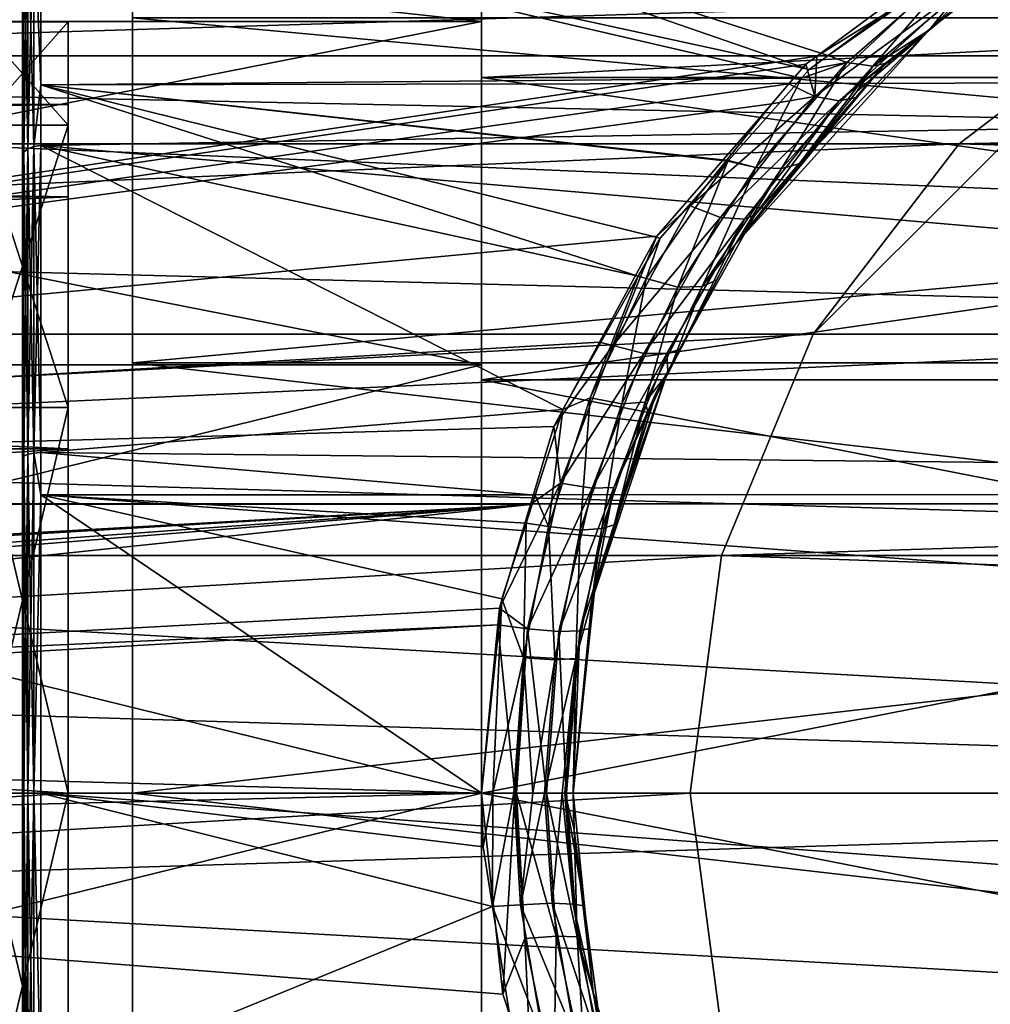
# Model space of a CAD drawing. Extents: x 0 to 200, y 18 to 95.
# Tile 177 of 256: x 91 to 102, y 45 to 56. Entities that reach past the tile are written whole.
import ezdxf

# ---------------------------------------------------------------- set-up
doc = ezdxf.new("R2010")
doc.units = 0

msp = doc.modelspace()

# ---------------------------------------------------------------- linework, layer by layer
for points in [[(90.999992, 58.449482, 49.6464), (90.999992, 59.027016, 46), (90.999992, 50.873417, 34.777534)], [(90.999992, 59.027016, 46), (90.999992, 54.162884, 36.453598), (90.999992, 50.873417, 34.777534)], [(90.999992, 59.027016, 46), (90.999992, 56.773418, 39.064133), (90.999992, 54.162884, 36.453598)], [(66.999992, 58.968403, 263.375061), (100.857979, 56.147953, 260.252533), (66.999992, 55.257084, 259.53186)], [(122.799995, 57.297775, 280.72522), (66.999992, 58.968403, 278.624939), (66.999992, 55.257084, 282.468109)], [(90.999992, 56.773418, 52.935867), (90.999992, 58.449482, 49.6464), (90.999992, 50.873417, 34.777534)], [(91.199997, 56.935223, 38.946575), (135, 58.124733, 40.976082), (135, 55.020393, 36.87513)], [(91.199997, 58.001339, 50.961044), (91.199997, 56.935223, 53.053425), (99.568565, 55.109005, 55.048435)], [(99.777458, 55.262989, 54.888645), (91.199997, 58.001339, 50.961044), (99.568565, 55.109005, 55.048435)], [(101.202347, 56.313305, 53.798698), (91.199997, 58.001339, 50.961044), (99.777458, 55.262989, 54.888645)], [(95.999992, 55.631706, 264.297485), (76.999992, 57.707493, 268.60791), (76.999992, 55.631706, 264.297485)], [(95.999992, 57.707493, 268.60791), (76.999992, 57.707493, 268.60791), (95.999992, 55.631706, 264.297485)], [(95.999992, 57.707493, 273.39212), (95.999992, 55.631706, 277.702515), (76.999992, 55.631706, 277.702515)], [(76.999992, 57.707493, 273.39212), (95.999992, 57.707493, 273.39212), (76.999992, 55.631706, 277.702515)], [(92.199997, 57.756237, 43.596775), (92.199997, 55.670795, 52.733688), (92.199997, 51.91296, 55.730465)], [(92.199997, 55.670795, 39.266312), (92.199997, 57.756237, 43.596775), (92.199997, 51.91296, 55.730465)], [(95.999992, 56.227016, 271), (95.999992, 57.707493, 268.60791), (95.999992, 55.021244, 266.5)], [(95.999992, 57.707493, 268.60791), (95.999992, 55.631706, 264.297485), (95.999992, 55.021244, 266.5)], [(95.999992, 57.707493, 273.39212), (95.999992, 56.227016, 271), (95.999992, 55.631706, 277.702515)], [(122.799995, 55.257084, 282.468109), (122.799995, 57.297775, 280.72522), (66.999992, 55.257084, 282.468109)], [(91.058571, 54.24601, 55.660812), (91.058571, 56.887829, 53.01899), (91.015221, 54.20787, 55.608318)], [(91.058571, 56.887829, 53.01899), (91.015221, 56.835335, 52.980854), (91.015221, 54.20787, 55.608318)], [(91.015221, 56.835335, 39.019146), (91.058571, 56.887829, 38.98101), (91.058571, 54.24601, 36.339188)], [(91.123451, 54.271488, 55.695889), (91.123451, 56.922901, 53.044476), (91.058571, 54.24601, 55.660812)], [(91.123451, 56.922901, 53.044476), (91.058571, 56.887829, 53.01899), (91.058571, 54.24601, 55.660812)], [(91.058571, 56.887829, 38.98101), (91.123451, 56.922901, 38.955524), (91.123451, 54.271488, 36.304111)], [(91.058571, 56.887829, 38.98101), (91.123451, 54.271488, 36.304111), (91.058571, 54.24601, 36.339188)], [(91.123451, 56.922901, 38.955524), (91.199997, 56.935223, 38.946575), (91.199997, 54.942081, 36.953438)], [(91.199997, 56.935223, 53.053425), (91.123451, 56.922901, 53.044476), (91.199997, 54.942081, 55.046562)], [(91.123451, 56.922901, 38.955524), (91.199997, 54.942081, 36.953438), (91.123451, 54.271488, 36.304111)], [(91.199997, 54.942081, 55.046562), (91.123451, 56.922901, 53.044476), (91.123451, 54.271488, 55.695889)], [(91.199997, 56.935223, 38.946575), (135, 55.020393, 36.87513), (91.199997, 54.942081, 36.953438)], [(99.484756, 55.014217, 55.11644), (91.199997, 56.935223, 53.053425), (91.199997, 54.942081, 55.046562)], [(99.568565, 55.109005, 55.048435), (91.199997, 56.935223, 53.053425), (99.484756, 55.014217, 55.11644)], [(91.015221, 54.20787, 55.608318), (91.015221, 56.835335, 52.980854), (90.999992, 54.162884, 55.546402)], [(91.015221, 56.835335, 52.980854), (90.999992, 56.773418, 52.935867), (90.999992, 54.162884, 55.546402)], [(90.999992, 56.773418, 39.064133), (91.015221, 56.835335, 39.019146), (91.015221, 54.20787, 36.391682)], [(90.999992, 54.162884, 55.546402), (90.999992, 56.773418, 52.935867), (90.999992, 50.873417, 34.777534)], [(90.999992, 56.773418, 39.064133), (91.015221, 54.20787, 36.391682), (90.999992, 54.162884, 36.453598)], [(91.015221, 56.835335, 39.019146), (91.058571, 54.24601, 36.339188), (91.015221, 54.20787, 36.391682)], [(101.263504, 56.299084, 53.864361), (101.202347, 56.313305, 53.798698), (99.777458, 55.262989, 54.888645)], [(100.886292, 55.552776, 259.095886), (101.81591, 56.324127, 54.396816), (100.893021, 55.547421, 55.239487)], [(101.455452, 55.990643, 259.485291), (101.81591, 56.324127, 54.396816), (100.886292, 55.552776, 259.095886)], [(101.81591, 56.324127, 54.396816), (101.547279, 56.222252, 54.150524), (100.893021, 55.547421, 55.239487)], [(118.999992, 55.021244, 266.5), (95.999992, 56.227016, 271), (95.999992, 55.021244, 266.5)], [(118.999992, 56.227016, 271), (95.999992, 56.227016, 271), (118.999992, 55.021244, 266.5)], [(95.999992, 55.631706, 277.702515), (95.999992, 56.227016, 271), (95.999992, 55.021244, 275.5)], [(118.999992, 56.227016, 271), (118.999992, 55.021244, 275.5), (95.999992, 55.021244, 275.5)], [(95.999992, 56.227016, 271), (118.999992, 56.227016, 271), (95.999992, 55.021244, 275.5)], [(101.263504, 56.299084, 53.864361), (99.777458, 55.262989, 54.888645), (99.97879, 55.184982, 55.033451)], [(101.263504, 56.299084, 53.864361), (99.97879, 55.184982, 55.033451), (100.264709, 55.146183, 55.325119)], [(101.547279, 56.222252, 54.150524), (101.263504, 56.299084, 53.864361), (100.264709, 55.146183, 55.325119)], [(100.893021, 55.547421, 55.239487), (101.547279, 56.222252, 54.150524), (100.264709, 55.146183, 55.325119)], [(66.999992, 55.257084, 259.53186), (100.857979, 56.147953, 260.252533), (99.651787, 55.252529, 259.53772)], [(100.857979, 56.147953, 260.252533), (100.988579, 56.085339, 260.118591), (99.651787, 55.252529, 259.53772)], [(99.651787, 55.252529, 259.53772), (100.988579, 56.085339, 260.118591), (99.630798, 54.815144, 259.141815)], [(100.988579, 56.085339, 260.118591), (101.24588, 55.997406, 259.81134), (99.630798, 54.815144, 259.141815)], [(99.630798, 54.815144, 259.141815), (101.24588, 55.997406, 259.81134), (99.895638, 54.767258, 258.832184)], [(101.24588, 55.997406, 259.81134), (100.886292, 55.552776, 259.095886), (99.895638, 54.767258, 258.832184)], [(101.24588, 55.997406, 259.81134), (101.455452, 55.990643, 259.485291), (100.886292, 55.552776, 259.095886)], [(115.346222, 54.298084, 279.984253), (39.5, 55.887272, 277.913177), (37.428932, 54.298084, 279.984253)], [(113.275154, 55.887272, 277.913177), (39.5, 55.887272, 277.913177), (115.346222, 54.298084, 279.984253)], [(49.499989, 55.887272, 267.913177), (103.275146, 55.887272, 267.913177), (51.571064, 54.298084, 265.842102)], [(103.275146, 55.887272, 267.913177), (101.204079, 54.298084, 265.842102), (51.571064, 54.298084, 265.842102)], [(103.275146, 55.887272, 41), (101.204079, 54.298084, 38.928932), (99.614899, 52.227016, 264.25293)], [(101.204079, 54.298084, 265.842102), (103.275146, 55.887272, 41), (99.614899, 52.227016, 264.25293)], [(101.204079, 54.298084, 38.928932), (174.799988, 55.887272, 41), (174.799988, 52.227016, 37.339745)], [(103.275146, 55.887272, 41), (174.799988, 55.887272, 41), (101.204079, 54.298084, 38.928932)], [(103.275146, 55.887272, 267.913177), (103.275146, 55.887272, 41), (101.204079, 54.298084, 265.842102)], [(133, 51.91296, 36.269535), (92.199997, 55.670795, 39.266312), (92.199997, 51.91296, 36.269535)], [(92.199997, 55.670795, 39.266312), (92.199997, 51.91296, 55.730465), (92.199997, 51.91296, 36.269535)], [(133, 55.670795, 39.266312), (92.199997, 55.670795, 39.266312), (133, 51.91296, 36.269535)], [(133, 55.670795, 52.733688), (133, 51.91296, 55.730465), (92.199997, 51.91296, 55.730465)], [(92.199997, 55.670795, 52.733688), (133, 55.670795, 52.733688), (92.199997, 51.91296, 55.730465)], [(95.999992, 51.891266, 261.314575), (76.999992, 55.631706, 264.297485), (76.999992, 51.891266, 261.314575)], [(95.999992, 55.631706, 264.297485), (76.999992, 55.631706, 264.297485), (95.999992, 51.891266, 261.314575)], [(95.999992, 55.631706, 277.702515), (95.999992, 51.891266, 280.685425), (76.999992, 51.891266, 280.685425)], [(76.999992, 55.631706, 277.702515), (95.999992, 55.631706, 277.702515), (76.999992, 51.891266, 280.685425)], [(90.5, 55.627014, 271), (91.499992, 54.501629, 266.799988), (90.5, 54.501629, 266.799988)], [(90.5, 55.627014, 271), (91.499992, 55.627014, 271), (91.499992, 54.501629, 266.799988)], [(91.499992, 55.627014, 271), (90.5, 55.627014, 271), (90.5, 54.501629, 275.200012)], [(91.499992, 54.501629, 275.200012), (91.499992, 55.627014, 271), (90.5, 54.501629, 275.200012)], [(91.499992, 54.727013, 271), (91.499992, 55.627014, 271), (91.499992, 53.722206, 274.75)], [(91.499992, 55.627014, 271), (91.499992, 54.501629, 275.200012), (91.499992, 53.722206, 274.75)], [(91.499992, 55.627014, 271), (91.499992, 54.727013, 271), (91.499992, 54.501629, 266.799988)], [(95.999992, 55.021244, 266.5), (95.999992, 55.631706, 264.297485), (95.999992, 51.727016, 263.20578)], [(95.999992, 55.631706, 264.297485), (95.999992, 51.891266, 261.314575), (95.999992, 51.727016, 263.20578)], [(95.999992, 55.631706, 277.702515), (95.999992, 55.021244, 275.5), (95.999992, 51.891266, 280.685425)], [(100.886292, 55.552776, 259.095886), (99.462311, 54.08099, 56.576382), (98.767372, 53.206871, 57.244579)], [(100.396111, 55.175671, 258.760468), (100.886292, 55.552776, 259.095886), (98.767372, 53.206871, 57.244579)], [(100.886292, 55.552776, 259.095886), (100.092552, 54.873741, 55.970379), (99.462311, 54.08099, 56.576382)], [(100.886292, 55.552776, 259.095886), (100.396111, 55.175671, 258.760468), (99.895638, 54.767258, 258.832184)], [(100.886292, 55.552776, 259.095886), (100.471893, 55.192993, 55.624012), (100.092552, 54.873741, 55.970379)], [(100.471893, 55.192993, 55.624012), (100.893021, 55.547421, 55.239487), (100.264709, 55.146183, 55.325119)], [(100.886292, 55.552776, 259.095886), (100.893021, 55.547421, 55.239487), (100.471893, 55.192993, 55.624012)], [(66.999992, 55.257084, 259.53186), (99.651787, 55.252529, 259.53772), (66.999992, 50.376331, 257.358826)], [(122.799995, 52.921329, 283.789642), (66.999992, 55.257084, 282.468109), (66.999992, 50.376331, 284.641174)], [(122.799995, 55.257084, 282.468109), (66.999992, 55.257084, 282.468109), (122.799995, 52.921329, 283.789642)], [(99.651787, 55.252529, 259.53772), (99.535149, 55.165939, 259.468567), (66.999992, 50.376331, 257.358826)], [(99.535149, 55.165939, 259.468567), (99.651787, 55.252529, 259.53772), (99.630798, 54.815144, 259.141815)], [(99.97879, 55.184982, 55.033451), (99.777458, 55.262989, 54.888645), (99.568565, 55.109005, 55.048435)], [(99.535149, 55.165939, 259.468567), (99.349709, 54.9519, 259.344482), (66.999992, 50.376331, 257.358826)], [(100.078629, 54.805279, 258.514893), (100.396111, 55.175671, 258.760468), (98.767372, 53.206871, 57.244579)], [(99.97879, 55.184982, 55.033451), (98.988487, 54.041653, 55.982178), (99.267517, 54.030384, 56.282738)], [(99.97879, 55.184982, 55.033451), (99.484756, 55.014217, 55.11644), (98.988487, 54.041653, 55.982178)], [(100.264709, 55.146183, 55.325119), (99.97879, 55.184982, 55.033451), (99.267517, 54.030384, 56.282738)], [(99.462311, 54.08099, 56.576382), (100.264709, 55.146183, 55.325119), (99.267517, 54.030384, 56.282738)], [(99.349709, 54.9519, 259.344482), (99.535149, 55.165939, 259.468567), (99.630798, 54.815144, 259.141815)], [(100.092552, 54.873741, 55.970379), (100.264709, 55.146183, 55.325119), (99.462311, 54.08099, 56.576382)], [(99.97879, 55.184982, 55.033451), (99.568565, 55.109005, 55.048435), (99.484756, 55.014217, 55.11644)], [(100.396111, 55.175671, 258.760468), (100.078629, 54.805279, 258.514893), (99.895638, 54.767258, 258.832184)], [(100.471893, 55.192993, 55.624012), (100.264709, 55.146183, 55.325119), (100.092552, 54.873741, 55.970379)], [(99.349709, 54.9519, 259.344482), (99.161667, 54.734867, 259.218597), (66.999992, 50.376331, 257.358826)], [(91.199997, 54.942081, 36.953438), (91.199997, 54.280437, 36.291798), (91.123451, 54.271488, 36.304111)], [(91.199997, 54.280437, 55.708206), (91.199997, 54.942081, 55.046562), (91.123451, 54.271488, 55.695889)], [(91.199997, 54.280437, 36.291798), (135, 55.020393, 36.87513), (135, 50.484303, 34.450539)], [(91.199997, 54.942081, 36.953438), (135, 55.020393, 36.87513), (91.199997, 54.280437, 36.291798)], [(99.484756, 55.014217, 55.11644), (91.199997, 54.942081, 55.046562), (98.692574, 54.118286, 55.759186)], [(91.199997, 54.942081, 55.046562), (91.199997, 54.280437, 55.708206), (97.708595, 52.855755, 56.563026)], [(97.94503, 53.272823, 56.365723), (91.199997, 54.942081, 55.046562), (97.708595, 52.855755, 56.563026)], [(98.684258, 54.108875, 55.765934), (91.199997, 54.942081, 55.046562), (97.94503, 53.272823, 56.365723)], [(98.692574, 54.118286, 55.759186), (91.199997, 54.942081, 55.046562), (98.684258, 54.108875, 55.765934)], [(118.999992, 51.727016, 263.20578), (95.999992, 55.021244, 266.5), (95.999992, 51.727016, 263.20578)], [(118.999992, 55.021244, 266.5), (95.999992, 55.021244, 266.5), (118.999992, 51.727016, 263.20578)], [(95.999992, 51.891266, 280.685425), (95.999992, 55.021244, 275.5), (95.999992, 51.727016, 278.79422)], [(118.999992, 55.021244, 275.5), (118.999992, 51.727016, 278.79422), (95.999992, 51.727016, 278.79422)], [(95.999992, 55.021244, 275.5), (118.999992, 55.021244, 275.5), (95.999992, 51.727016, 278.79422)], [(99.484756, 55.014217, 55.11644), (98.692574, 54.118286, 55.759186), (98.988487, 54.041653, 55.982178)], [(99.349709, 54.9519, 259.344482), (99.630798, 54.815144, 259.141815), (99.161667, 54.734867, 259.218597)], [(98.272369, 53.6231, 258.540253), (99.630798, 54.815144, 259.141815), (98.603699, 53.4972, 258.333649)], [(99.161667, 54.734867, 259.218597), (99.630798, 54.815144, 259.141815), (98.272369, 53.6231, 258.540253)], [(99.630798, 54.815144, 259.141815), (99.895638, 54.767258, 258.832184), (98.603699, 53.4972, 258.333649)], [(91.499992, 53.722206, 267.25), (33.5, 54.727013, 271), (33.5, 53.722206, 267.25)], [(91.499992, 54.727013, 271), (33.5, 54.727013, 271), (91.499992, 53.722206, 267.25)], [(91.499992, 54.727013, 271), (91.499992, 53.722206, 274.75), (33.5, 53.722206, 274.75)], [(33.5, 54.727013, 271), (91.499992, 54.727013, 271), (33.5, 53.722206, 274.75)], [(99.161667, 54.734867, 259.218597), (97.91198, 53.292431, 258.382111), (66.999992, 50.376331, 257.358826)], [(91.499992, 54.501629, 266.799988), (91.499992, 54.727013, 271), (91.499992, 53.722206, 267.25)], [(99.161667, 54.734867, 259.218597), (98.272369, 53.6231, 258.540253), (97.91198, 53.292431, 258.382111)], [(98.603699, 53.4972, 258.333649), (99.895638, 54.767258, 258.832184), (98.864395, 53.477768, 258.017426)], [(98.982162, 53.526123, 257.666718), (100.078629, 54.805279, 258.514893), (98.767372, 53.206871, 57.244579)], [(99.895638, 54.767258, 258.832184), (98.982162, 53.526123, 257.666718), (98.864395, 53.477768, 258.017426)], [(99.895638, 54.767258, 258.832184), (100.078629, 54.805279, 258.514893), (98.982162, 53.526123, 257.666718)], [(90.5, 54.501629, 266.799988), (91.499992, 51.427017, 263.725372), (90.5, 51.427017, 263.725372)], [(90.5, 54.501629, 266.799988), (91.499992, 54.501629, 266.799988), (91.499992, 51.427017, 263.725372)], [(91.499992, 54.501629, 275.200012), (90.5, 54.501629, 275.200012), (90.5, 51.427017, 278.274597)], [(91.499992, 51.427017, 278.274597), (91.499992, 54.501629, 275.200012), (90.5, 51.427017, 278.274597)], [(91.499992, 53.722206, 274.75), (91.499992, 54.501629, 275.200012), (91.499992, 50.977016, 277.495178)], [(91.499992, 54.501629, 275.200012), (91.499992, 51.427017, 278.274597), (91.499992, 50.977016, 277.495178)], [(91.499992, 54.501629, 266.799988), (91.499992, 53.722206, 267.25), (91.499992, 51.427017, 263.725372)], [(116.93541, 52.227016, 281.573425), (37.428932, 54.298084, 279.984253), (35.839737, 52.227016, 281.573425)], [(115.346222, 54.298084, 279.984253), (37.428932, 54.298084, 279.984253), (116.93541, 52.227016, 281.573425)], [(51.571064, 54.298084, 265.842102), (101.204079, 54.298084, 265.842102), (53.160252, 52.227016, 264.25293)], [(101.204079, 54.298084, 265.842102), (99.614899, 52.227016, 264.25293), (53.160252, 52.227016, 264.25293)], [(91.199997, 54.280437, 55.708206), (91.123451, 54.271488, 55.695889), (91.123451, 50.930515, 57.398201)], [(91.199997, 50.935219, 57.412678), (91.199997, 54.280437, 55.708206), (91.123451, 50.930515, 57.398201)], [(91.123451, 54.271488, 36.304111), (91.199997, 54.280437, 36.291798), (91.199997, 50.935219, 34.587322)], [(91.199997, 50.935219, 34.587322), (91.199997, 54.280437, 36.291798), (135, 50.484303, 34.450539)], [(96.886955, 51.406315, 57.248711), (91.199997, 54.280437, 55.708206), (91.199997, 50.935219, 57.412678)], [(97.708595, 52.855755, 56.563026), (91.199997, 54.280437, 55.708206), (96.886955, 51.406315, 57.248711)], [(101.204079, 54.298084, 38.928932), (174.799988, 52.227016, 37.339745), (99.614899, 52.227016, 37.339745)], [(99.614899, 52.227016, 264.25293), (101.204079, 54.298084, 38.928932), (99.614899, 52.227016, 37.339745)], [(91.015221, 54.20787, 55.608318), (90.999992, 54.162884, 55.546402), (90.999992, 50.873417, 57.222466)], [(91.015221, 50.897068, 57.295258), (91.015221, 54.20787, 55.608318), (90.999992, 50.873417, 57.222466)], [(90.999992, 54.162884, 36.453598), (91.015221, 54.20787, 36.391682), (91.015221, 50.897068, 34.704742)], [(91.058571, 54.24601, 55.660812), (91.015221, 54.20787, 55.608318), (91.015221, 50.897068, 57.295258)], [(91.058571, 50.917118, 57.356968), (91.058571, 54.24601, 55.660812), (91.015221, 50.897068, 57.295258)], [(91.015221, 54.20787, 36.391682), (91.058571, 54.24601, 36.339188), (91.058571, 50.917118, 34.643032)], [(91.015221, 54.20787, 36.391682), (91.058571, 50.917118, 34.643032), (91.015221, 50.897068, 34.704742)], [(91.123451, 54.271488, 55.695889), (91.058571, 54.24601, 55.660812), (91.058571, 50.917118, 57.356968)], [(91.123451, 50.930515, 57.398201), (91.123451, 54.271488, 55.695889), (91.058571, 50.917118, 57.356968)], [(91.058571, 54.24601, 36.339188), (91.123451, 54.271488, 36.304111), (91.123451, 50.930515, 34.601803)], [(91.058571, 54.24601, 36.339188), (91.123451, 50.930515, 34.601803), (91.058571, 50.917118, 34.643032)], [(91.123451, 54.271488, 36.304111), (91.199997, 50.935219, 34.587322), (91.123451, 50.930515, 34.601803)], [(90.999992, 54.162884, 36.453598), (91.015221, 50.897068, 34.704742), (90.999992, 50.873417, 34.777534)], [(90.999992, 50.873417, 57.222466), (90.999992, 54.162884, 55.546402), (90.999992, 50.873417, 34.777534)], [(98.684258, 54.108875, 55.765934), (97.795418, 52.832573, 56.619873), (98.138573, 52.737812, 56.823807)], [(98.684258, 54.108875, 55.765934), (97.94503, 53.272823, 56.365723), (97.795418, 52.832573, 56.619873)], [(98.988487, 54.041653, 55.982178), (98.684258, 54.108875, 55.765934), (98.138573, 52.737812, 56.823807)], [(98.692574, 54.118286, 55.759186), (98.684258, 54.108875, 55.765934), (98.988487, 54.041653, 55.982178)], [(99.462311, 54.08099, 56.576382), (99.267517, 54.030384, 56.282738), (98.767372, 53.206871, 57.244579)], [(98.404732, 52.746536, 57.135899), (98.988487, 54.041653, 55.982178), (98.138573, 52.737812, 56.823807)], [(99.267517, 54.030384, 56.282738), (98.988487, 54.041653, 55.982178), (98.404732, 52.746536, 57.135899)], [(98.767372, 53.206871, 57.244579), (99.267517, 54.030384, 56.282738), (98.404732, 52.746536, 57.135899)], [(91.499992, 50.977016, 264.504822), (33.5, 53.722206, 267.25), (33.5, 50.977016, 264.504822)], [(91.499992, 53.722206, 267.25), (33.5, 53.722206, 267.25), (91.499992, 50.977016, 264.504822)], [(91.499992, 53.722206, 274.75), (91.499992, 50.977016, 277.495178), (33.5, 50.977016, 277.495178)], [(33.5, 53.722206, 274.75), (91.499992, 53.722206, 274.75), (33.5, 50.977016, 277.495178)], [(91.499992, 51.427017, 263.725372), (91.499992, 53.722206, 267.25), (91.499992, 50.977016, 264.504822)], [(97.91198, 53.292431, 258.382111), (98.272369, 53.6231, 258.540253), (97.429626, 52.101559, 257.851105)], [(98.272369, 53.6231, 258.540253), (98.603699, 53.4972, 258.333649), (97.429626, 52.101559, 257.851105)], [(98.982162, 53.526123, 257.666718), (98.767372, 53.206871, 57.244579), (98.164032, 52.06076, 256.991394)], [(98.864395, 53.477768, 258.017426), (98.982162, 53.526123, 257.666718), (98.164032, 52.06076, 256.991394)], [(97.429626, 52.101559, 257.851105), (98.603699, 53.4972, 258.333649), (97.769562, 52.014412, 257.63855)], [(98.603699, 53.4972, 258.333649), (98.864395, 53.477768, 258.017426), (97.769562, 52.014412, 257.63855)], [(97.769562, 52.014412, 257.63855), (98.864395, 53.477768, 258.017426), (98.019615, 52.014153, 257.313293)], [(98.864395, 53.477768, 258.017426), (98.164032, 52.06076, 256.991394), (98.019615, 52.014153, 257.313293)], [(97.91198, 53.292431, 258.382111), (97.285873, 52.137691, 257.936096), (66.999992, 50.376331, 257.358826)], [(97.285873, 52.137691, 257.936096), (97.91198, 53.292431, 258.382111), (97.429626, 52.101559, 257.851105)], [(97.94503, 53.272823, 56.365723), (97.708595, 52.855755, 56.563026), (97.795418, 52.832573, 56.619873)], [(98.767372, 53.206871, 57.244579), (98.564743, 52.818508, 57.44445), (98.164032, 52.06076, 256.991394)], [(98.564743, 52.818508, 57.44445), (98.767372, 53.206871, 57.244579), (98.404732, 52.746536, 57.135899)], [(122.799995, 50.376331, 284.641174), (122.799995, 52.921329, 283.789642), (66.999992, 50.376331, 284.641174)], [(97.184875, 51.532463, 57.229004), (97.708595, 52.855755, 56.563026), (96.886955, 51.406315, 57.248711)], [(97.795418, 52.832573, 56.619873), (97.708595, 52.855755, 56.563026), (97.184875, 51.532463, 57.229004)], [(97.795418, 52.832573, 56.619873), (97.184875, 51.532463, 57.229004), (97.530396, 51.466618, 57.440189)], [(98.138573, 52.737812, 56.823807), (97.795418, 52.832573, 56.619873), (97.530396, 51.466618, 57.440189)], [(98.030464, 51.821529, 256.881134), (98.564743, 52.818508, 57.44445), (98.041832, 51.816254, 57.960258)], [(98.164032, 52.06076, 256.991394), (98.564743, 52.818508, 57.44445), (98.030464, 51.821529, 256.881134)], [(98.564743, 52.818508, 57.44445), (98.404732, 52.746536, 57.135899), (98.041832, 51.816254, 57.960258)], [(97.782478, 51.484772, 57.763371), (98.138573, 52.737812, 56.823807), (97.530396, 51.466618, 57.440189)], [(98.041832, 51.816254, 57.960258), (98.404732, 52.746536, 57.135899), (97.782478, 51.484772, 57.763371)], [(98.404732, 52.746536, 57.135899), (98.138573, 52.737812, 56.823807), (97.782478, 51.484772, 57.763371)], [(117.93441, 49.815205, 282.572418), (35.839737, 52.227016, 281.573425), (34.840733, 49.815205, 282.572418)], [(116.93541, 52.227016, 281.573425), (35.839737, 52.227016, 281.573425), (117.93441, 49.815205, 282.572418)], [(53.160252, 52.227016, 264.25293), (99.614899, 52.227016, 264.25293), (54.159252, 49.815205, 263.253906)], [(99.614899, 52.227016, 264.25293), (98.615891, 49.815205, 263.253906), (54.159252, 49.815205, 263.253906)], [(97.285873, 52.137691, 257.936096), (96.787537, 51.21859, 257.581085), (66.999992, 50.376331, 257.358826)], [(97.285873, 52.137691, 257.936096), (97.429626, 52.101559, 257.851105), (96.787537, 51.21859, 257.581085)], [(98.615891, 49.815205, 36.34074), (174.799988, 52.227016, 37.339745), (174.799988, 47.227016, 36)], [(99.614899, 52.227016, 37.339745), (174.799988, 52.227016, 37.339745), (98.615891, 49.815205, 36.34074)], [(98.615891, 49.815205, 263.253906), (99.614899, 52.227016, 37.339745), (98.615891, 49.815205, 36.34074)], [(99.614899, 52.227016, 264.25293), (99.614899, 52.227016, 37.339745), (98.615891, 49.815205, 263.253906)], [(96.787537, 51.21859, 257.581085), (97.429626, 52.101559, 257.851105), (96.862076, 50.603283, 257.368073)], [(97.429626, 52.101559, 257.851105), (97.769562, 52.014412, 257.63855), (96.862076, 50.603283, 257.368073)], [(98.019615, 52.014153, 257.313293), (98.164032, 52.06076, 256.991394), (98.030464, 51.821529, 256.881134)], [(96.862076, 50.603283, 257.368073), (97.769562, 52.014412, 257.63855), (97.205078, 50.547684, 257.149933)], [(97.769562, 52.014412, 257.63855), (98.019615, 52.014153, 257.313293), (97.205078, 50.547684, 257.149933)], [(98.019615, 52.014153, 257.313293), (97.443466, 50.555378, 256.816101), (97.205078, 50.547684, 257.149933)], [(98.019615, 52.014153, 257.313293), (98.030464, 51.821529, 256.881134), (97.443466, 50.555378, 256.816101)], [(95.999992, 47.227016, 260.25), (76.999992, 51.891266, 261.314575), (76.999992, 47.227016, 260.25)], [(95.999992, 51.891266, 261.314575), (76.999992, 51.891266, 261.314575), (95.999992, 47.227016, 260.25)], [(95.999992, 51.891266, 280.685425), (95.999992, 47.227016, 281.75), (76.999992, 47.227016, 281.75)], [(76.999992, 51.891266, 280.685425), (95.999992, 51.891266, 280.685425), (76.999992, 47.227016, 281.75)], [(92.199997, 51.91296, 55.730465), (92.199997, 47.227016, 56.799999), (92.199997, 42.541073, 36.269535)], [(92.199997, 47.227016, 35.200001), (92.199997, 51.91296, 55.730465), (92.199997, 42.541073, 36.269535)], [(133, 47.227016, 35.200001), (92.199997, 51.91296, 36.269535), (92.199997, 47.227016, 35.200001)], [(92.199997, 51.91296, 36.269535), (92.199997, 51.91296, 55.730465), (92.199997, 47.227016, 35.200001)], [(133, 51.91296, 36.269535), (92.199997, 51.91296, 36.269535), (133, 47.227016, 35.200001)], [(133, 51.91296, 55.730465), (133, 47.227016, 56.799999), (92.199997, 47.227016, 56.799999)], [(92.199997, 51.91296, 55.730465), (133, 51.91296, 55.730465), (92.199997, 47.227016, 56.799999)], [(95.999992, 47.227016, 262), (95.999992, 51.891266, 261.314575), (95.999992, 47.227016, 260.25)], [(95.999992, 51.727016, 263.20578), (95.999992, 51.891266, 261.314575), (95.999992, 47.227016, 262)], [(95.999992, 51.891266, 280.685425), (95.999992, 51.727016, 278.79422), (95.999992, 47.227016, 281.75)], [(97.905907, 51.598431, 256.77832), (98.030464, 51.821529, 256.881134), (97.202057, 49.325722, 58.796757)], [(98.030464, 51.821529, 256.881134), (97.446869, 50.147598, 58.552017), (97.202057, 49.325722, 58.796757)], [(98.030464, 51.821529, 256.881134), (97.905907, 51.598431, 256.77832), (97.443466, 50.555378, 256.816101)], [(98.030464, 51.821529, 256.881134), (97.813606, 51.378822, 58.185379), (97.446869, 50.147598, 58.552017)], [(98.041832, 51.816254, 57.960258), (97.782478, 51.484772, 57.763371), (97.813606, 51.378822, 58.185379)], [(98.030464, 51.821529, 256.881134), (98.041832, 51.816254, 57.960258), (97.813606, 51.378822, 58.185379)], [(118.999992, 47.227016, 262), (95.999992, 51.727016, 263.20578), (95.999992, 47.227016, 262)], [(118.999992, 51.727016, 263.20578), (95.999992, 51.727016, 263.20578), (118.999992, 47.227016, 262)], [(95.999992, 47.227016, 281.75), (95.999992, 51.727016, 278.79422), (95.999992, 47.227016, 280)], [(118.999992, 51.727016, 278.79422), (118.999992, 47.227016, 280), (95.999992, 47.227016, 280)], [(95.999992, 51.727016, 278.79422), (118.999992, 51.727016, 278.79422), (95.999992, 47.227016, 280)], [(97.240959, 49.516808, 256.209503), (97.905907, 51.598431, 256.77832), (97.202057, 49.325722, 58.796757)], [(97.443466, 50.555378, 256.816101), (97.905907, 51.598431, 256.77832), (97.240959, 49.516808, 256.209503)], [(97.184875, 51.532463, 57.229004), (96.729454, 50.130253, 57.691605), (97.074699, 50.08987, 57.909534)], [(97.184875, 51.532463, 57.229004), (96.886955, 51.406315, 57.248711), (96.729454, 50.130253, 57.691605)], [(97.530396, 51.466618, 57.440189), (97.184875, 51.532463, 57.229004), (97.074699, 50.08987, 57.909534)], [(97.446869, 50.147598, 58.552017), (97.782478, 51.484772, 57.763371), (97.312897, 50.108753, 58.243046)], [(97.782478, 51.484772, 57.763371), (97.530396, 51.466618, 57.440189), (97.312897, 50.108753, 58.243046)], [(97.813606, 51.378822, 58.185379), (97.782478, 51.484772, 57.763371), (97.446869, 50.147598, 58.552017)], [(90.5, 51.427017, 263.725372), (91.499992, 47.227016, 262.600006), (90.5, 47.227016, 262.600006)], [(90.5, 51.427017, 263.725372), (91.499992, 51.427017, 263.725372), (91.499992, 47.227016, 262.600006)], [(91.499992, 51.427017, 278.274597), (90.5, 51.427017, 278.274597), (90.5, 47.227016, 279.399994)], [(91.499992, 47.227016, 279.399994), (91.499992, 51.427017, 278.274597), (90.5, 47.227016, 279.399994)], [(96.886955, 51.406315, 57.248711), (91.199997, 50.935219, 57.412678), (96.585548, 50.471813, 57.50375)], [(91.499992, 51.427017, 263.725372), (91.499992, 50.977016, 264.504822), (91.499992, 47.227016, 262.600006)], [(91.499992, 50.977016, 277.495178), (91.499992, 51.427017, 278.274597), (91.499992, 47.227016, 278.5)], [(91.499992, 51.427017, 278.274597), (91.499992, 47.227016, 279.399994), (91.499992, 47.227016, 278.5)], [(96.886955, 51.406315, 57.248711), (96.585548, 50.471813, 57.50375), (96.729454, 50.130253, 57.691605)], [(97.312897, 50.108753, 58.243046), (97.530396, 51.466618, 57.440189), (97.074699, 50.08987, 57.909534)], [(66.999992, 50.376331, 257.358826), (96.787537, 51.21859, 257.581085), (96.533142, 50.368584, 257.393982)], [(96.787537, 51.21859, 257.581085), (96.862076, 50.603283, 257.368073), (96.533142, 50.368584, 257.393982)], [(91.499992, 47.227016, 263.5), (33.5, 50.977016, 264.504822), (33.5, 47.227016, 263.5)], [(91.499992, 50.977016, 264.504822), (33.5, 50.977016, 264.504822), (91.499992, 47.227016, 263.5)], [(91.499992, 50.977016, 277.495178), (91.499992, 47.227016, 278.5), (33.5, 47.227016, 278.5)], [(33.5, 50.977016, 277.495178), (91.499992, 50.977016, 277.495178), (33.5, 47.227016, 278.5)], [(91.499992, 50.977016, 264.504822), (91.499992, 47.227016, 263.5), (91.499992, 47.227016, 262.600006)], [(90.999992, 50.873417, 34.777534), (91.015221, 50.897068, 34.704742), (91.015221, 47.227016, 34.123463)], [(91.015221, 50.897068, 57.295258), (90.999992, 50.873417, 57.222466), (90.999992, 47.227016, 57.799999)], [(91.015221, 47.227016, 57.876537), (91.015221, 50.897068, 57.295258), (90.999992, 47.227016, 57.799999)], [(90.999992, 47.227016, 57.799999), (90.999992, 50.873417, 34.777534), (90.999992, 43.580612, 57.222466)], [(90.999992, 50.873417, 34.777534), (90.999992, 47.227016, 34.200001), (90.999992, 43.580612, 57.222466)], [(90.999992, 47.227016, 34.200001), (90.999992, 50.873417, 34.777534), (91.015221, 47.227016, 34.123463)], [(90.999992, 50.873417, 57.222466), (90.999992, 50.873417, 34.777534), (90.999992, 47.227016, 57.799999)], [(91.015221, 50.897068, 34.704742), (91.058571, 50.917118, 34.643032), (91.058571, 47.227016, 34.058578)], [(91.058571, 50.917118, 57.356968), (91.015221, 50.897068, 57.295258), (91.015221, 47.227016, 57.876537)], [(91.058571, 47.227016, 57.941422), (91.058571, 50.917118, 57.356968), (91.015221, 47.227016, 57.876537)], [(91.015221, 47.227016, 34.123463), (91.015221, 50.897068, 34.704742), (91.058571, 47.227016, 34.058578)], [(91.058571, 50.917118, 34.643032), (91.123451, 50.930515, 34.601803), (91.123451, 47.227016, 34.015224)], [(91.123451, 50.930515, 57.398201), (91.058571, 50.917118, 57.356968), (91.058571, 47.227016, 57.941422)], [(91.123451, 47.227016, 57.984776), (91.123451, 50.930515, 57.398201), (91.058571, 47.227016, 57.941422)], [(91.058571, 47.227016, 34.058578), (91.058571, 50.917118, 34.643032), (91.123451, 47.227016, 34.015224)], [(91.123451, 50.930515, 34.601803), (91.199997, 50.935219, 34.587322), (91.199997, 50.474201, 34.514305)], [(91.199997, 50.935219, 57.412678), (91.123451, 50.930515, 57.398201), (91.199997, 50.474201, 57.485695)], [(91.123451, 50.930515, 34.601803), (91.199997, 50.474201, 34.514305), (91.123451, 47.227016, 34.015224)], [(91.199997, 50.474201, 57.485695), (91.123451, 50.930515, 57.398201), (91.123451, 47.227016, 57.984776)], [(91.199997, 50.935219, 57.412678), (91.199997, 50.474201, 57.485695), (96.585548, 50.471813, 57.50375)], [(91.199997, 50.935219, 34.587322), (135, 50.484303, 34.450539), (91.199997, 50.474201, 34.514305)], [(96.19519, 49.239384, 257.145386), (96.862076, 50.603283, 257.368073), (96.501228, 49.015118, 257.053192)], [(96.533142, 50.368584, 257.393982), (96.862076, 50.603283, 257.368073), (96.19519, 49.239384, 257.145386)], [(96.862076, 50.603283, 257.368073), (97.205078, 50.547684, 257.149933), (96.501228, 49.015118, 257.053192)], [(96.501228, 49.015118, 257.053192), (97.205078, 50.547684, 257.149933), (96.844788, 48.987473, 256.830658)], [(97.443466, 50.555378, 256.816101), (97.073456, 48.994522, 256.490082), (96.844788, 48.987473, 256.830658)], [(97.205078, 50.547684, 257.149933), (97.443466, 50.555378, 256.816101), (96.844788, 48.987473, 256.830658)], [(97.443466, 50.555378, 256.816101), (97.240959, 49.516808, 256.209503), (97.073456, 48.994522, 256.490082)], [(91.123451, 47.227016, 34.015224), (91.199997, 50.474201, 34.514305), (91.199997, 47.227016, 34)], [(91.199997, 47.227016, 58), (91.199997, 50.474201, 57.485695), (91.123451, 47.227016, 57.984776)], [(91.199997, 50.474201, 34.514305), (135, 50.484303, 34.450539), (135, 47.227016, 34)], [(91.199997, 50.474201, 34.514305), (135, 47.227016, 34), (91.199997, 47.227016, 34)], [(91.199997, 50.474201, 57.485695), (91.199997, 47.227016, 58), (95.999992, 47.227016, 57.999977)], [(96.220955, 49.341396, 57.812256), (91.199997, 50.474201, 57.485695), (95.999992, 47.227016, 57.999977)], [(96.487595, 50.168102, 57.586636), (91.199997, 50.474201, 57.485695), (96.220955, 49.341396, 57.812256)], [(96.585548, 50.471813, 57.50375), (91.199997, 50.474201, 57.485695), (96.487595, 50.168102, 57.586636)], [(96.585548, 50.471813, 57.50375), (96.487595, 50.168102, 57.586636), (96.729454, 50.130253, 57.691605)], [(122.799995, 47.227016, 285), (66.999992, 50.376331, 284.641174), (66.999992, 47.227016, 285)], [(122.799995, 50.376331, 284.641174), (66.999992, 50.376331, 284.641174), (122.799995, 47.227016, 285)], [(66.999992, 50.376331, 257.358826), (96.533142, 50.368584, 257.393982), (73.313316, 49.050411, 257.119263)], [(73.313316, 49.050411, 257.119263), (96.533142, 50.368584, 257.393982), (73.442268, 48.997177, 257.112854)], [(73.442268, 48.997177, 257.112854), (96.533142, 50.368584, 257.393982), (74.066353, 48.739552, 257.08194)], [(74.066353, 48.739552, 257.08194), (96.533142, 50.368584, 257.393982), (74.217224, 48.565689, 257.06723)], [(74.217224, 48.565689, 257.06723), (96.533142, 50.368584, 257.393982), (74.643959, 48.073883, 257.025635)], [(96.533142, 50.368584, 257.393982), (96.19519, 49.239384, 257.145386), (74.643959, 48.073883, 257.025635)], [(96.487595, 50.168102, 57.586636), (96.220955, 49.341396, 57.812256), (96.456451, 48.698238, 57.972401)], [(96.729454, 50.130253, 57.691605), (96.487595, 50.168102, 57.586636), (96.456451, 48.698238, 57.972401)], [(96.729454, 50.130253, 57.691605), (96.456451, 48.698238, 57.972401), (96.800507, 48.679138, 58.195076)], [(97.074699, 50.08987, 57.909534), (96.729454, 50.130253, 57.691605), (96.800507, 48.679138, 58.195076)], [(97.028671, 48.690968, 58.535839), (97.074699, 50.08987, 57.909534), (96.800507, 48.679138, 58.195076)], [(97.202057, 49.325722, 58.796757), (97.312897, 50.108753, 58.243046), (97.028671, 48.690968, 58.535839)], [(97.312897, 50.108753, 58.243046), (97.074699, 50.08987, 57.909534), (97.028671, 48.690968, 58.535839)], [(97.446869, 50.147598, 58.552017), (97.312897, 50.108753, 58.243046), (97.202057, 49.325722, 58.796757)], [(118.275154, 47.227016, 282.913177), (34.840733, 49.815205, 282.572418), (34.499989, 47.227016, 282.913177)], [(117.93441, 49.815205, 282.572418), (34.840733, 49.815205, 282.572418), (118.275154, 47.227016, 282.913177)], [(54.159252, 49.815205, 263.253906), (98.615891, 49.815205, 263.253906), (54.499992, 47.227016, 262.913177)], [(98.615891, 49.815205, 263.253906), (98.275146, 47.227016, 262.913177), (54.499992, 47.227016, 262.913177)], [(98.615891, 49.815205, 36.34074), (174.799988, 47.227016, 36), (98.275146, 47.227016, 36)], [(98.275146, 47.227016, 262.913177), (98.615891, 49.815205, 36.34074), (98.275146, 47.227016, 36)], [(98.615891, 49.815205, 263.253906), (98.615891, 49.815205, 36.34074), (98.275146, 47.227016, 262.913177)], [(97.240959, 49.516808, 256.209503), (97.188919, 49.022293, 256.164246), (97.073456, 48.994522, 256.490082)], [(97.240959, 49.516808, 256.209503), (97.202057, 49.325722, 58.796757), (97.188919, 49.022293, 256.164246)], [(96.220955, 49.341396, 57.812256), (95.999992, 47.227016, 57.999977), (96.122757, 47.227013, 58.007446)], [(96.456451, 48.698238, 57.972401), (96.220955, 49.341396, 57.812256), (96.122757, 47.227013, 58.007446)], [(96.19519, 49.239384, 257.145386), (96.177795, 49.060005, 257.132416), (74.643959, 48.073883, 257.025635)], [(96.177795, 49.060005, 257.132416), (96.19519, 49.239384, 257.145386), (96.501228, 49.015118, 257.053192)], [(97.188919, 49.022293, 256.164246), (97.202057, 49.325722, 58.796757), (97.000038, 47.227016, 59)], [(97.202057, 49.325722, 58.796757), (97.028671, 48.690968, 58.535839), (97.000038, 47.227016, 59)], [(74.643959, 48.073883, 257.025635), (96.177795, 49.060005, 257.132416), (74.703835, 47.827763, 257.018188)], [(74.703835, 47.827763, 257.018188), (96.177795, 49.060005, 257.132416), (95.999992, 47.227016, 257)], [(95.999992, 47.227016, 257), (96.177795, 49.060005, 257.132416), (96.362907, 47.227016, 256.927826)], [(96.177795, 49.060005, 257.132416), (96.501228, 49.015118, 257.053192), (96.362907, 47.227016, 256.927826)], [(96.999992, 47.227016, 256), (97.188919, 49.022293, 256.164246), (97.000038, 47.227016, 59)], [(97.073456, 48.994522, 256.490082), (97.188919, 49.022293, 256.164246), (96.999992, 47.227016, 256)], [(96.362907, 47.227016, 256.927826), (96.501228, 49.015118, 257.053192), (96.382675, 47.227016, 256.923889)], [(96.382675, 47.227016, 256.923889), (96.501228, 49.015118, 257.053192), (96.707108, 47.227016, 256.707092)], [(96.501228, 49.015118, 257.053192), (96.844788, 48.987473, 256.830658), (96.707108, 47.227016, 256.707092)], [(96.707108, 47.227016, 256.707092), (96.844788, 48.987473, 256.830658), (96.923874, 47.227016, 256.38269)], [(96.844788, 48.987473, 256.830658), (97.073456, 48.994522, 256.490082), (96.923874, 47.227016, 256.38269)], [(96.923874, 47.227016, 256.38269), (97.073456, 48.994522, 256.490082), (96.927803, 47.227016, 256.362915)], [(96.927803, 47.227016, 256.362915), (97.073456, 48.994522, 256.490082), (96.999992, 47.227016, 256)], [(96.354004, 47.227013, 58.094189), (96.456451, 48.698238, 57.972401), (96.122757, 47.227013, 58.007446)], [(96.560516, 47.227013, 58.17165), (96.456451, 48.698238, 57.972401), (96.354004, 47.227013, 58.094189)], [(96.800507, 48.679138, 58.195076), (96.456451, 48.698238, 57.972401), (96.560516, 47.227013, 58.17165)], [(96.686699, 47.227016, 58.311325), (96.800507, 48.679138, 58.195076), (96.560516, 47.227013, 58.17165)], [(97.028671, 48.690968, 58.535839), (96.800507, 48.679138, 58.195076), (96.686699, 47.227016, 58.311325)], [(96.88089, 47.227016, 58.526279), (97.028671, 48.690968, 58.535839), (96.686699, 47.227016, 58.311325)], [(96.909935, 47.227016, 58.641762), (97.028671, 48.690968, 58.535839), (96.88089, 47.227016, 58.526279)], [(97.000038, 47.227016, 59), (97.028671, 48.690968, 58.535839), (96.909935, 47.227016, 58.641762)], [(74.703835, 47.827763, 257.018188), (95.999992, 47.227016, 257), (74.849991, 47.227016, 257)], [(91.499992, 43.477016, 264.504822), (33.5, 47.227016, 263.5), (33.5, 43.477016, 264.504822)], [(91.499992, 47.227016, 263.5), (33.5, 47.227016, 263.5), (91.499992, 43.477016, 264.504822)], [(91.499992, 47.227016, 278.5), (91.499992, 43.477016, 277.495178), (33.5, 43.477016, 277.495178)], [(33.5, 47.227016, 278.5), (91.499992, 47.227016, 278.5), (33.5, 43.477016, 277.495178)], [(118.275154, 47.227016, 282.913177), (34.499989, 47.227016, 282.913177), (34.840733, 44.638824, 282.572418)], [(117.93441, 44.638824, 282.572418), (118.275154, 47.227016, 282.913177), (34.840733, 44.638824, 282.572418)], [(98.275146, 47.227016, 262.913177), (98.615891, 44.638824, 263.253906), (54.159252, 44.638824, 263.253906)], [(54.499992, 47.227016, 262.913177), (98.275146, 47.227016, 262.913177), (54.159252, 44.638824, 263.253906)], [(122.799995, 44.077702, 284.641174), (66.999992, 47.227016, 285), (66.999992, 44.077702, 284.641174)], [(122.799995, 47.227016, 285), (66.999992, 47.227016, 285), (122.799995, 44.077702, 284.641174)], [(74.775101, 46.70435, 257.009766), (95.999992, 47.227016, 257), (96.231926, 45.035286, 257.172638)], [(74.849991, 47.227016, 257), (95.999992, 47.227016, 257), (74.775101, 46.70435, 257.009766)], [(95.999992, 42.562767, 261.314575), (76.999992, 47.227016, 260.25), (76.999992, 42.562767, 261.314575)], [(95.999992, 47.227016, 260.25), (76.999992, 47.227016, 260.25), (95.999992, 42.562767, 261.314575)], [(95.999992, 47.227016, 281.75), (95.999992, 42.562767, 280.685425), (76.999992, 42.562767, 280.685425)], [(76.999992, 47.227016, 281.75), (95.999992, 47.227016, 281.75), (76.999992, 42.562767, 280.685425)], [(90.5, 47.227016, 262.600006), (91.499992, 43.027016, 263.725372), (90.5, 43.027016, 263.725372)], [(90.5, 47.227016, 262.600006), (91.499992, 47.227016, 262.600006), (91.499992, 43.027016, 263.725372)], [(91.499992, 47.227016, 279.399994), (90.5, 47.227016, 279.399994), (90.5, 43.027016, 278.274597)], [(91.499992, 43.027016, 278.274597), (91.499992, 47.227016, 279.399994), (90.5, 43.027016, 278.274597)], [(90.999992, 43.580612, 34.777534), (90.999992, 47.227016, 34.200001), (91.015221, 43.556965, 34.704742)], [(90.999992, 47.227016, 34.200001), (91.015221, 47.227016, 34.123463), (91.015221, 43.556965, 34.704742)], [(91.015221, 47.227016, 57.876537), (90.999992, 43.580612, 57.222466), (91.015221, 43.556965, 57.295258)], [(90.999992, 43.580612, 57.222466), (90.999992, 47.227016, 34.200001), (90.999992, 43.580612, 34.777534)], [(91.015221, 47.227016, 57.876537), (90.999992, 47.227016, 57.799999), (90.999992, 43.580612, 57.222466)], [(91.015221, 43.556965, 34.704742), (91.015221, 47.227016, 34.123463), (91.058571, 43.536911, 34.643032)], [(91.015221, 47.227016, 34.123463), (91.058571, 47.227016, 34.058578), (91.058571, 43.536911, 34.643032)], [(91.058571, 47.227016, 57.941422), (91.015221, 43.556965, 57.295258), (91.058571, 43.536911, 57.356968)], [(91.058571, 47.227016, 57.941422), (91.015221, 47.227016, 57.876537), (91.015221, 43.556965, 57.295258)], [(91.058571, 43.536911, 34.643032), (91.058571, 47.227016, 34.058578), (91.123451, 43.523518, 34.601803)], [(91.058571, 47.227016, 34.058578), (91.123451, 47.227016, 34.015224), (91.123451, 43.523518, 34.601803)], [(91.123451, 47.227016, 57.984776), (91.058571, 43.536911, 57.356968), (91.123451, 43.523518, 57.398201)], [(91.123451, 47.227016, 57.984776), (91.058571, 47.227016, 57.941422), (91.058571, 43.536911, 57.356968)], [(91.123451, 47.227016, 34.015224), (91.199997, 43.979828, 34.514305), (91.123451, 43.523518, 34.601803)], [(91.199997, 43.979828, 57.485695), (91.123451, 47.227016, 57.984776), (91.123451, 43.523518, 57.398201)], [(91.123451, 47.227016, 34.015224), (91.199997, 47.227016, 34), (91.199997, 43.979828, 34.514305)], [(91.199997, 47.227016, 58), (91.123451, 47.227016, 57.984776), (91.199997, 43.979828, 57.485695)], [(91.199997, 47.227016, 34), (135, 47.227016, 34), (135, 43.96973, 34.450539)], [(91.199997, 43.979828, 34.514305), (91.199997, 47.227016, 34), (135, 43.96973, 34.450539)], [(96.119995, 45.989258, 57.89827), (91.199997, 47.227016, 58), (91.199997, 43.979828, 57.485695)], [(96.01709, 46.639771, 57.985622), (91.199997, 47.227016, 58), (96.119995, 45.989258, 57.89827)], [(95.999992, 47.227016, 57.999977), (91.199997, 47.227016, 58), (96.01709, 46.639771, 57.985622)], [(91.499992, 47.227016, 263.5), (91.499992, 43.477016, 264.504822), (91.499992, 43.027016, 263.725372)], [(91.499992, 47.227016, 262.600006), (91.499992, 47.227016, 263.5), (91.499992, 43.027016, 263.725372)], [(91.499992, 43.477016, 277.495178), (91.499992, 47.227016, 279.399994), (91.499992, 43.027016, 278.274597)], [(91.499992, 47.227016, 278.5), (91.499992, 47.227016, 279.399994), (91.499992, 43.477016, 277.495178)], [(133, 42.541073, 36.269535), (92.199997, 47.227016, 35.200001), (92.199997, 42.541073, 36.269535)], [(92.199997, 47.227016, 56.799999), (92.199997, 42.541073, 55.730465), (92.199997, 42.541073, 36.269535)], [(133, 47.227016, 35.200001), (92.199997, 47.227016, 35.200001), (133, 42.541073, 36.269535)], [(133, 47.227016, 56.799999), (133, 42.541073, 55.730465), (92.199997, 42.541073, 55.730465)], [(92.199997, 47.227016, 56.799999), (133, 47.227016, 56.799999), (92.199997, 42.541073, 55.730465)], [(95.999992, 42.727016, 263.20578), (95.999992, 47.227016, 260.25), (95.999992, 42.562767, 261.314575)], [(95.999992, 47.227016, 280), (95.999992, 42.727016, 278.79422), (95.999992, 42.562767, 280.685425)], [(95.999992, 47.227016, 281.75), (95.999992, 47.227016, 280), (95.999992, 42.562767, 280.685425)], [(95.999992, 47.227016, 262), (95.999992, 47.227016, 260.25), (95.999992, 42.727016, 263.20578)], [(118.999992, 42.727016, 263.20578), (95.999992, 47.227016, 262), (95.999992, 42.727016, 263.20578)], [(118.999992, 47.227016, 262), (95.999992, 47.227016, 262), (118.999992, 42.727016, 263.20578)], [(118.999992, 47.227016, 280), (118.999992, 42.727016, 278.79422), (95.999992, 42.727016, 278.79422)], [(95.999992, 47.227016, 280), (118.999992, 47.227016, 280), (95.999992, 42.727016, 278.79422)], [(95.999992, 47.227016, 257), (96.362907, 47.227016, 256.927826), (96.231926, 45.035286, 257.172638)], [(96.122757, 47.227013, 58.007446), (95.999992, 47.227016, 57.999977), (96.01709, 46.639771, 57.985622)], [(96.122757, 47.227013, 58.007446), (96.01709, 46.639771, 57.985622), (96.119995, 45.989258, 57.89827)], [(96.426964, 46.010456, 58.002789), (96.354004, 47.227013, 58.094189), (96.119995, 45.989258, 57.89827)], [(96.354004, 47.227013, 58.094189), (96.122757, 47.227013, 58.007446), (96.119995, 45.989258, 57.89827)], [(96.362907, 47.227016, 256.927826), (96.471352, 45.643929, 257.026825), (96.231926, 45.035286, 257.172638)], [(96.560516, 47.227013, 58.17165), (96.354004, 47.227013, 58.094189), (96.426964, 46.010456, 58.002789)], [(96.362907, 47.227016, 256.927826), (96.382675, 47.227016, 256.923889), (96.471352, 45.643929, 257.026825)], [(96.382675, 47.227016, 256.923889), (96.814903, 45.668266, 256.803894), (96.471352, 45.643929, 257.026825)], [(96.382675, 47.227016, 256.923889), (96.707108, 47.227016, 256.707092), (96.814903, 45.668266, 256.803894)], [(96.686699, 47.227016, 58.311325), (96.560516, 47.227013, 58.17165), (96.426964, 46.010456, 58.002789)], [(96.77092, 46.026127, 58.22604), (96.686699, 47.227016, 58.311325), (96.426964, 46.010456, 58.002789)], [(96.88089, 47.227016, 58.526279), (96.686699, 47.227016, 58.311325), (96.77092, 46.026127, 58.22604)], [(96.707108, 47.227016, 256.707092), (96.923874, 47.227016, 256.38269), (97.042679, 45.661793, 256.462708)], [(96.814903, 45.668266, 256.803894), (96.707108, 47.227016, 256.707092), (97.042679, 45.661793, 256.462708)], [(96.88089, 47.227016, 58.526279), (96.77092, 46.026127, 58.22604), (96.997948, 46.016129, 58.567722)], [(96.909935, 47.227016, 58.641762), (96.88089, 47.227016, 58.526279), (96.997948, 46.016129, 58.567722)], [(96.909935, 47.227016, 58.641762), (96.997948, 46.016129, 58.567722), (97.119308, 45.999557, 58.880196)], [(97.006767, 46.846958, 58.993313), (96.909935, 47.227016, 58.641762), (97.119308, 45.999557, 58.880196)], [(97.000038, 47.227016, 59), (96.909935, 47.227016, 58.641762), (97.006767, 46.846958, 58.993313)], [(96.923874, 47.227016, 256.38269), (96.927803, 47.227016, 256.362915), (97.042679, 45.661793, 256.462708)], [(96.927803, 47.227016, 256.362915), (96.999992, 47.227016, 256), (97.042679, 45.661793, 256.462708)], [(96.999992, 47.227016, 256), (97.000038, 47.227016, 59), (97.21637, 45.055992, 256.188171)], [(97.042679, 45.661793, 256.462708), (96.999992, 47.227016, 256), (97.21637, 45.055992, 256.188171)], [(97.000038, 47.227016, 59), (97.006767, 46.846958, 58.993313), (97.21637, 45.055992, 256.188171)], [(98.275146, 47.227016, 36), (174.799988, 47.227016, 36), (98.615891, 44.638824, 36.34074)], [(98.615891, 44.638824, 263.253906), (98.275146, 47.227016, 262.913177), (98.615891, 44.638824, 36.34074)], [(98.275146, 47.227016, 262.913177), (98.275146, 47.227016, 36), (98.615891, 44.638824, 36.34074)], [(98.615891, 44.638824, 36.34074), (174.799988, 47.227016, 36), (174.799988, 42.227016, 37.339745)], [(97.006767, 46.846958, 58.993313), (97.119308, 45.999557, 58.880196), (97.21637, 45.055992, 256.188171)], [(74.728935, 46.62606, 257.014862), (74.775101, 46.70435, 257.009766), (96.545555, 44.088249, 257.402344)], [(74.775101, 46.70435, 257.009766), (96.231926, 45.035286, 257.172638), (96.545555, 44.088249, 257.402344)], [(74.316643, 45.926861, 257.060516), (74.728935, 46.62606, 257.014862), (96.545555, 44.088249, 257.402344)], [(96.77092, 46.026127, 58.22604), (96.426964, 46.010456, 58.002789), (97.026245, 44.556744, 57.959797)], [(96.997948, 46.016129, 58.567722), (96.77092, 46.026127, 58.22604), (97.26281, 44.538433, 58.294609)], [(96.77092, 46.026127, 58.22604), (97.026245, 44.556744, 57.959797), (97.26281, 44.538433, 58.294609)], [(97.288773, 44.723507, 58.709862), (96.997948, 46.016129, 58.567722), (97.26281, 44.538433, 58.294609)], [(97.119308, 45.999557, 58.880196), (96.997948, 46.016129, 58.567722), (97.288773, 44.723507, 58.709862)], [(74.237709, 45.878529, 257.065826), (74.316643, 45.926861, 257.060516), (96.545555, 44.088249, 257.402344)], [(96.334763, 44.631504, 57.715942), (96.119995, 45.989258, 57.89827), (91.199997, 43.979828, 57.485695)], [(96.426964, 46.010456, 58.002789), (96.119995, 45.989258, 57.89827), (96.681061, 44.519485, 57.741039)], [(96.119995, 45.989258, 57.89827), (96.334763, 44.631504, 57.715942), (96.681061, 44.519485, 57.741039)], [(97.026245, 44.556744, 57.959797), (96.426964, 46.010456, 58.002789), (96.681061, 44.519485, 57.741039)], [(97.21637, 45.055992, 256.188171), (97.119308, 45.999557, 58.880196), (97.288773, 44.723507, 58.709862)], [(73.560524, 45.463825, 257.111481), (74.237709, 45.878529, 257.065826), (96.545555, 44.088249, 257.402344)], [(96.231926, 45.035286, 257.172638), (96.471352, 45.643929, 257.026825), (96.545555, 44.088249, 257.402344)], [(96.471352, 45.643929, 257.026825), (96.814903, 45.668266, 256.803894), (96.788887, 44.103355, 257.304688)], [(96.471352, 45.643929, 257.026825), (96.788887, 44.103355, 257.304688), (96.545555, 44.088249, 257.402344)], [(96.814903, 45.668266, 256.803894), (97.132103, 44.154179, 257.085724), (96.788887, 44.103355, 257.304688)], [(96.814903, 45.668266, 256.803894), (97.042679, 45.661793, 256.462708), (97.132103, 44.154179, 257.085724)], [(97.042679, 45.661793, 256.462708), (97.21637, 45.055992, 256.188171), (97.368675, 44.146046, 256.75061)], [(97.132103, 44.154179, 257.085724), (97.042679, 45.661793, 256.462708), (97.368675, 44.146046, 256.75061)], [(73.560524, 45.463825, 257.111481), (96.545555, 44.088249, 257.402344), (66.999992, 44.077702, 257.358826)], [(97.21637, 45.055992, 256.188171), (97.288773, 44.723507, 58.709862), (97.506714, 44.11536, 256.436829)], [(97.368675, 44.146046, 256.75061), (97.21637, 45.055992, 256.188171), (97.506714, 44.11536, 256.436829)]]:
    msp.add_3dface(points)

doc.saveas('drawing.dxf')
